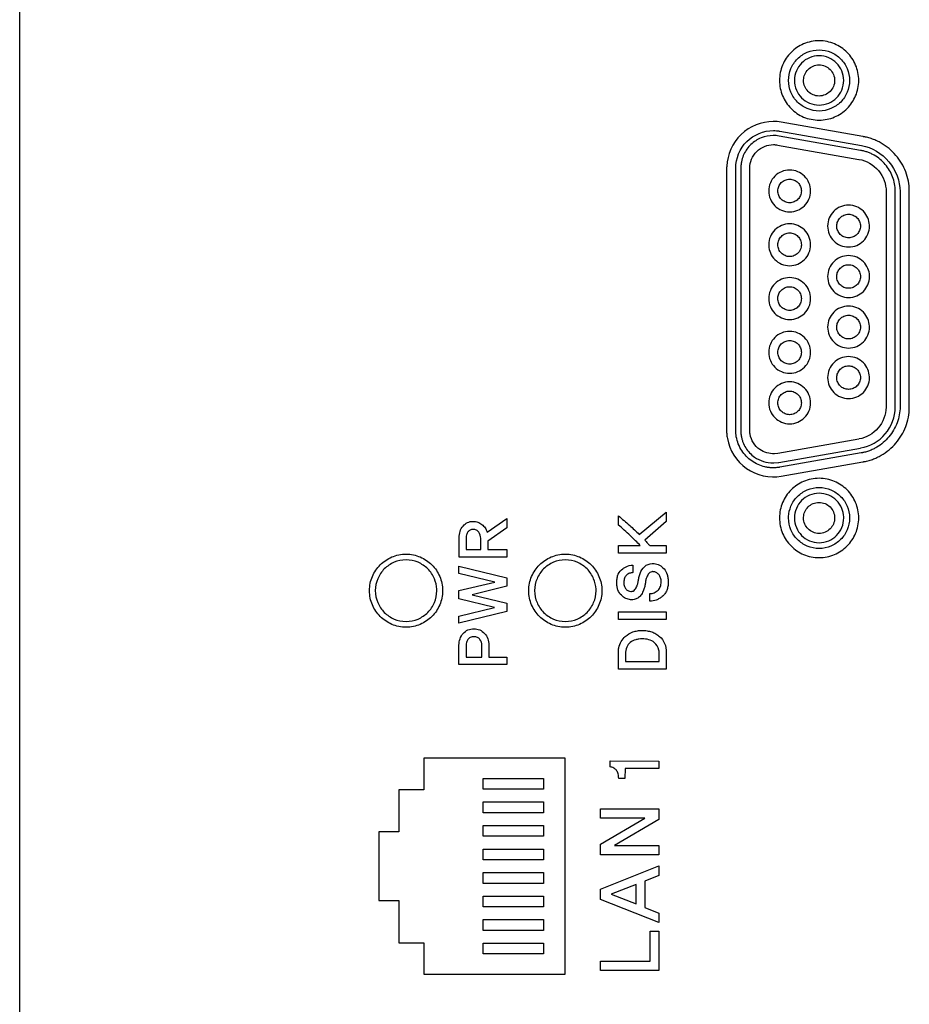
# Model space of a CAD drawing. Header units: millimetres. Extents: x 0 to 1189, y 0 to 841.
# Tile 43 of 50: x 1059 to 1090, y 529 to 563. Entities that reach past the tile are written whole.
import ezdxf

# ---------------------------------------------------------------- set-up
doc = ezdxf.new("R2010")
doc.units = ezdxf.units.MM
doc.header["$LTSCALE"] = 65.395
doc.layers.add('REAR_CASE-PC_15-SHAPE', color=7, linetype='CONTINUOUS')

msp = doc.modelspace()

# ---------------------------------------------------------------- linework, layer by layer
at = {"layer": 'REAR_CASE-PC_15-SHAPE', "color": 7, "linetype": 'Continuous'}
for p, q in [((1059.295, 416.389), (1059.295, 650.701)), ((1088.411, 559.133), (1085.595, 559.632)), ((1088.334, 558.658), (1085.519, 559.151)), ((1085.543, 559.321), (1088.36, 558.821)), ((1085.459, 558.84), (1088.275, 558.346)), ((1083.706, 558.076), (1083.706, 548.907)), ((1084.023, 548.993), (1084.023, 558.045)), ((1084.194, 558.076), (1084.194, 548.907)), ((1084.507, 548.991), (1084.507, 558.045)), ((1089.213, 557.233), (1089.213, 549.862)), ((1089.529, 549.862), (1089.529, 557.225)), ((1089.697, 557.178), (1089.697, 549.808)), ((1090.014, 549.778), (1090.014, 557.178)), ((1088.275, 548.695), (1085.473, 548.199)), ((1085.473, 548.199), (1085.358, 548.189)), ((1085.514, 547.886), (1088.334, 548.384)), ((1088.358, 548.216), (1085.543, 547.72)), ((1085.333, 547.87), (1085.5, 547.885)), ((1085.595, 547.41), (1088.414, 547.908)), ((1080.689, 545.4), (1081.623, 546.169)), ((1081.623, 546.169), (1081.623, 545.848)), ((1075.435, 545.481), (1076.119, 545.956)), ((1076.119, 545.956), (1076.119, 545.63)), ((1079.968, 545.726), (1079.968, 546.045)), ((1081.623, 545.848), (1080.877, 545.207)), ((1076.119, 545.63), (1075.464, 545.169)), ((1074.468, 544.613), (1074.47, 545.289)), ((1074.711, 545.284), (1074.711, 544.877)), ((1075.216, 544.877), (1075.216, 545.269)), ((1075.464, 545.169), (1075.464, 544.877)), ((1074.711, 544.877), (1075.216, 544.877)), ((1075.464, 544.877), (1076.122, 544.877)), ((1076.122, 544.877), (1076.117, 544.613)), ((1079.971, 545.02), (1080.723, 545.02)), ((1079.971, 544.757), (1079.971, 545.02)), ((1081.05, 545.02), (1081.625, 545.02)), ((1081.625, 545.02), (1081.62, 544.757)), ((1076.117, 544.613), (1074.468, 544.613)), ((1081.62, 544.757), (1079.971, 544.757)), ((1074.463, 544.31), (1076.119, 543.898)), ((1074.465, 544.056), (1074.463, 544.31)), ((1080.474, 544.345), (1080.474, 544.083)), ((1075.698, 543.759), (1074.465, 544.056)), ((1074.465, 543.464), (1075.698, 543.759)), ((1076.119, 543.898), (1076.119, 543.615)), ((1074.465, 543.175), (1074.465, 543.464)), ((1076.119, 543.615), (1074.921, 543.32)), ((1075.696, 542.885), (1074.465, 543.175)), ((1074.921, 543.32), (1076.119, 543.024)), ((1081.057, 543.094), (1081.057, 543.359)), ((1076.119, 542.743), (1074.463, 542.334)), ((1074.465, 542.586), (1075.696, 542.885)), ((1076.119, 543.024), (1076.119, 542.743)), ((1079.971, 542.726), (1081.623, 542.729)), ((1079.971, 542.468), (1079.971, 542.726)), ((1081.623, 542.729), (1081.62, 542.468)), ((1074.463, 542.334), (1074.465, 542.586)), ((1081.62, 542.468), (1079.971, 542.468)), ((1074.465, 540.908), (1074.465, 541.585)), ((1074.711, 541.568), (1074.711, 541.17)), ((1075.255, 541.17), (1075.255, 541.568)), ((1075.498, 541.585), (1075.498, 541.17)), ((1074.711, 541.17), (1075.255, 541.17)), ((1075.498, 541.17), (1076.122, 541.17)), ((1076.122, 541.17), (1076.117, 540.908)), ((1079.971, 540.751), (1079.971, 541.326)), ((1080.214, 541.285), (1080.214, 541.013)), ((1081.379, 541.013), (1081.379, 541.285)), ((1081.625, 541.326), (1081.62, 540.751)), ((1076.117, 540.908), (1074.465, 540.908)), ((1081.62, 540.751), (1079.971, 540.751)), ((1080.214, 541.013), (1081.379, 541.013)), ((1078.134, 537.675), (1073.254, 537.675)), ((1073.254, 537.675), (1073.254, 536.592)), ((1078.134, 530.229), (1078.134, 537.675)), ((1079.685, 537.582), (1081.364, 537.579)), ((1079.685, 537.375), (1079.685, 537.582)), ((1080.201, 537.327), (1080.196, 536.983)), ((1081.367, 537.326), (1080.201, 537.327)), ((1081.364, 537.579), (1081.367, 537.326)), ((1075.303, 536.982), (1077.382, 536.982)), ((1075.303, 536.608), (1075.303, 536.982)), ((1077.382, 536.982), (1077.382, 536.608)), ((1080.196, 536.983), (1079.98, 536.983)), ((1077.382, 536.608), (1075.303, 536.608)), ((1073.254, 536.592), (1072.383, 536.592)), ((1072.383, 536.592), (1072.383, 535.137)), ((1075.303, 536.167), (1077.382, 536.167)), ((1075.303, 535.796), (1075.303, 536.167)), ((1077.382, 536.167), (1077.382, 535.796)), ((1079.349, 535.926), (1081.367, 535.93)), ((1079.349, 535.61), (1079.349, 535.926)), ((1081.367, 535.93), (1081.367, 535.557)), ((1077.382, 535.796), (1075.303, 535.796)), ((1080.885, 535.607), (1079.349, 535.61)), ((1079.352, 534.713), (1080.885, 535.607)), ((1075.303, 535.355), (1077.382, 535.355)), ((1075.303, 534.985), (1075.303, 535.355)), ((1077.382, 535.355), (1077.382, 534.985)), ((1081.367, 535.557), (1079.832, 534.667)), ((1072.383, 535.137), (1071.696, 535.137)), ((1071.696, 535.137), (1071.696, 532.767)), ((1077.382, 534.985), (1075.303, 534.985)), ((1079.349, 534.345), (1079.352, 534.713)), ((1079.832, 534.667), (1081.37, 534.667)), ((1081.37, 534.667), (1081.364, 534.345)), ((1075.303, 534.543), (1077.382, 534.543)), ((1075.303, 534.171), (1075.303, 534.543)), ((1077.382, 534.543), (1077.382, 534.171)), ((1081.364, 534.345), (1079.349, 534.345)), ((1077.382, 534.171), (1075.303, 534.171)), ((1079.347, 533.161), (1081.37, 533.963)), ((1081.37, 533.963), (1081.37, 533.632)), ((1075.303, 533.731), (1077.382, 533.731)), ((1075.303, 533.359), (1075.303, 533.731)), ((1077.382, 533.731), (1077.382, 533.359)), ((1081.37, 533.632), (1080.888, 533.439)), ((1077.382, 533.359), (1075.303, 533.359)), ((1080.583, 533.324), (1079.723, 532.984)), ((1080.583, 532.647), (1080.583, 533.324)), ((1080.888, 533.439), (1080.888, 532.526)), ((1075.303, 532.919), (1077.382, 532.919)), ((1075.303, 532.547), (1075.303, 532.919)), ((1077.382, 532.919), (1077.382, 532.547)), ((1079.347, 532.8), (1079.347, 533.161)), ((1079.723, 532.984), (1080.583, 532.647)), ((1071.696, 532.767), (1072.383, 532.767)), ((1072.383, 532.767), (1072.383, 531.311)), ((1077.382, 532.547), (1075.303, 532.547)), ((1081.37, 532.005), (1079.347, 532.8)), ((1080.888, 532.526), (1081.367, 532.335)), ((1081.367, 532.335), (1081.37, 532.005)), ((1075.303, 532.107), (1077.382, 532.107)), ((1075.303, 531.735), (1075.303, 532.107)), ((1077.382, 532.107), (1077.382, 531.735)), ((1077.382, 531.735), (1075.303, 531.735)), ((1081.065, 531.706), (1081.367, 531.706)), ((1081.07, 530.671), (1081.065, 531.706)), ((1081.367, 531.706), (1081.364, 530.349)), ((1072.383, 531.311), (1073.254, 531.311)), ((1073.254, 531.311), (1073.254, 530.229)), ((1075.303, 531.295), (1077.382, 531.295)), ((1075.303, 530.923), (1075.303, 531.295)), ((1077.382, 531.295), (1077.382, 530.923)), ((1077.382, 530.923), (1075.303, 530.923)), ((1079.349, 530.671), (1081.07, 530.671)), ((1079.349, 530.349), (1079.349, 530.671)), ((1073.254, 530.229), (1078.134, 530.229)), ((1081.364, 530.349), (1079.349, 530.349))]:
    msp.add_line(p, q, dxfattribs=at)
for points, knots in [([(1088.27, 561.071), (1088.27, 561.164), (1088.251, 561.346), (1088.145, 561.689), (1087.892, 562.063), (1087.518, 562.315), (1087.175, 562.421), (1086.9, 562.449), (1086.625, 562.421), (1086.282, 562.315), (1085.908, 562.062), (1085.656, 561.688), (1085.55, 561.346), (1085.532, 561.164), (1085.532, 561.071)], [0, 0, 0, 0, 0.06459, 0.127342, 0.249925, 0.372605, 0.435483, 0.500254, 0.564883, 0.62764, 0.750152, 0.872672, 0.935412, 1, 1, 1, 1]), ([(1085.846, 561.071), (1085.846, 561.211), (1085.902, 561.488), (1086.137, 561.834), (1086.484, 562.069), (1086.9, 562.153), (1087.316, 562.069), (1087.663, 561.834), (1087.898, 561.488), (1087.954, 561.211), (1087.954, 561.071)], [0, 0, 0, 0, 0.12712, 0.250026, 0.372884, 0.499739, 0.627065, 0.750035, 0.872872, 1, 1, 1, 1]), ([(1087.752, 561.071), (1087.752, 561.184), (1087.707, 561.407), (1087.517, 561.687), (1087.237, 561.877), (1086.9, 561.945), (1086.563, 561.877), (1086.283, 561.687), (1086.093, 561.407), (1086.048, 561.184), (1086.048, 561.071)], [0, 0, 0, 0, 0.126839, 0.249678, 0.372732, 0.50027, 0.627408, 0.750344, 0.873141, 1, 1, 1, 1]), ([(1086.364, 561.095), (1086.367, 561.158), (1086.396, 561.29), (1086.511, 561.459), (1086.687, 561.58), (1086.899, 561.623), (1087.112, 561.579), (1087.289, 561.46), (1087.409, 561.283), (1087.438, 561.142), (1087.438, 561.071)], [0, 0, 0, 0, 0.114315, 0.23879, 0.363381, 0.492496, 0.621522, 0.746619, 0.871481, 1, 1, 1, 1]), ([(1087.438, 561.071), (1087.438, 561.001), (1087.409, 560.859), (1087.289, 560.683), (1087.112, 560.563), (1086.899, 560.519), (1086.687, 560.562), (1086.511, 560.683), (1086.392, 560.859), (1086.362, 561.009), (1086.363, 561.087), (1086.364, 561.095)], [0, 0, 0, 0, 0.125101, 0.246518, 0.36809, 0.493455, 0.618907, 0.739986, 0.861028, 0.986042, 1, 1, 1, 1]), ([(1085.532, 561.071), (1085.532, 560.979), (1085.55, 560.796), (1085.656, 560.453), (1085.908, 560.079), (1086.282, 559.826), (1086.625, 559.72), (1086.9, 559.692), (1087.175, 559.72), (1087.518, 559.826), (1087.892, 560.079), (1088.145, 560.453), (1088.251, 560.796), (1088.27, 560.979), (1088.27, 561.071)], [0, 0, 0, 0, 0.064699, 0.127496, 0.250012, 0.372445, 0.435158, 0.499746, 0.564476, 0.62731, 0.749911, 0.87249, 0.9353, 1, 1, 1, 1]), ([(1087.954, 561.071), (1087.954, 560.932), (1087.898, 560.654), (1087.664, 560.307), (1087.316, 560.072), (1086.9, 559.987), (1086.484, 560.072), (1086.137, 560.307), (1085.902, 560.654), (1085.846, 560.932), (1085.846, 561.071)], [0, 0, 0, 0, 0.12719, 0.25011, 0.373067, 0.50026, 0.626984, 0.749828, 0.872817, 1, 1, 1, 1]), ([(1086.048, 561.071), (1086.048, 560.959), (1086.093, 560.735), (1086.283, 560.455), (1086.563, 560.265), (1086.9, 560.198), (1087.236, 560.265), (1087.517, 560.455), (1087.707, 560.735), (1087.752, 560.959), (1087.752, 561.071)], [0, 0, 0, 0, 0.127134, 0.249891, 0.372692, 0.49973, 0.627168, 0.750087, 0.872885, 1, 1, 1, 1]), ([(1085.318, 559.655), (1084.917, 559.655), (1084.086, 559.326), (1083.729, 558.508), (1083.713, 558.109)], [0, 0, 0, 0, 0.500422, 1, 1, 1, 1]), ([(1084.023, 558.045), (1084.023, 558.376), (1084.302, 559.065), (1084.991, 559.34), (1085.323, 559.34)], [0, 0, 0, 0, 0.499223, 1, 1, 1, 1]), ([(1085.318, 559.17), (1085.175, 559.17), (1084.889, 559.115), (1084.588, 558.918), (1084.405, 558.708), (1084.298, 558.526), (1084.238, 558.359), (1084.214, 558.236), (1084.202, 558.164), (1084.203, 558.116), (1084.194, 558.087), (1084.194, 558.076)], [0, 0, 0, 0, 0.2493, 0.489994, 0.610402, 0.731562, 0.854431, 0.916987, 0.948629, 0.980549, 1, 1, 1, 1]), ([(1085.323, 559.34), (1085.359, 559.34), (1085.415, 559.337), (1085.479, 559.33), (1085.515, 559.326), (1085.531, 559.321), (1085.539, 559.321), (1085.54, 559.321)], [0, 0, 0, 0, 0.498234, 0.771842, 0.892902, 0.995253, 1, 1, 1, 1]), ([(1090.014, 557.26), (1090.014, 557.484), (1089.949, 557.821), (1089.754, 558.221), (1089.56, 558.492), (1089.323, 558.726), (1089.096, 558.885), (1088.899, 558.988), (1088.769, 559.041), (1088.663, 559.076), (1088.582, 559.099), (1088.513, 559.115), (1088.464, 559.124), (1088.436, 559.129), (1088.422, 559.132), (1088.414, 559.133), (1088.414, 559.133)], [0, 0, 0, 0, 0.250795, 0.3751, 0.499153, 0.623194, 0.747468, 0.809899, 0.87262, 0.904142, 0.935797, 0.96761, 0.983586, 0.991593, 0.999613, 1, 1, 1, 1]), ([(1084.507, 558.045), (1084.507, 558.252), (1084.684, 558.685), (1085.118, 558.856), (1085.327, 558.856)], [0, 0, 0, 0, 0.497001, 1, 1, 1, 1]), ([(1085.327, 558.856), (1085.347, 558.856), (1085.38, 558.853), (1085.422, 558.849), (1085.443, 558.843), (1085.454, 558.842), (1085.454, 558.842)], [0, 0, 0, 0, 0.476138, 0.753538, 0.989263, 1, 1, 1, 1]), ([(1088.363, 558.821), (1088.725, 558.766), (1089.413, 558.345), (1089.697, 557.6), (1089.697, 557.233)], [0, 0, 0, 0, 0.499844, 1, 1, 1, 1]), ([(1089.53, 557.251), (1089.53, 557.419), (1089.482, 557.671), (1089.336, 557.971), (1089.191, 558.174), (1089.015, 558.349), (1088.844, 558.469), (1088.697, 558.546), (1088.601, 558.586), (1088.521, 558.612), (1088.46, 558.629), (1088.409, 558.642), (1088.372, 558.648), (1088.352, 558.654), (1088.338, 558.651), (1088.334, 558.657), (1088.334, 558.658)], [0, 0, 0, 0, 0.250636, 0.374736, 0.498531, 0.622294, 0.746306, 0.80862, 0.871239, 0.902717, 0.93433, 0.966106, 0.982064, 0.990063, 0.998075, 1, 1, 1, 1]), ([(1088.279, 558.346), (1088.534, 558.306), (1089.02, 558.02), (1089.22, 557.49), (1089.213, 557.233)], [0, 0, 0, 0, 0.500494, 1, 1, 1, 1]), ([(1086.607, 557.257), (1086.607, 557.352), (1086.569, 557.542), (1086.407, 557.779), (1086.169, 557.94), (1085.883, 557.998), (1085.598, 557.94), (1085.359, 557.779), (1085.198, 557.542), (1085.16, 557.352), (1085.16, 557.257)], [0, 0, 0, 0, 0.126822, 0.249754, 0.372827, 0.499981, 0.627263, 0.750324, 0.87317, 1, 1, 1, 1]), ([(1085.477, 557.257), (1085.477, 557.311), (1085.499, 557.417), (1085.589, 557.55), (1085.723, 557.641), (1085.883, 557.674), (1086.044, 557.641), (1086.177, 557.55), (1086.267, 557.417), (1086.289, 557.311), (1086.289, 557.257)], [0, 0, 0, 0, 0.126786, 0.249866, 0.373072, 0.500284, 0.627372, 0.750345, 0.873224, 1, 1, 1, 1]), ([(1085.16, 557.257), (1085.16, 557.161), (1085.198, 556.971), (1085.359, 556.733), (1085.598, 556.572), (1085.883, 556.515), (1086.169, 556.572), (1086.407, 556.733), (1086.569, 556.971), (1086.607, 557.161), (1086.607, 557.257)], [0, 0, 0, 0, 0.127259, 0.250068, 0.372922, 0.500019, 0.626989, 0.749855, 0.872749, 1, 1, 1, 1]), ([(1086.289, 557.257), (1086.289, 557.203), (1086.267, 557.096), (1086.177, 556.962), (1086.044, 556.871), (1085.883, 556.839), (1085.723, 556.871), (1085.589, 556.962), (1085.499, 557.096), (1085.477, 557.203), (1085.477, 557.257)], [0, 0, 0, 0, 0.12715, 0.250062, 0.372868, 0.499717, 0.62669, 0.749728, 0.87284, 1, 1, 1, 1]), ([(1090.008, 557.203), (1090.009, 557.21), (1090.017, 557.229), (1090.014, 557.249), (1090.014, 557.26)], [0, 0, 0, 0, 0.401445, 1, 1, 1, 1]), ([(1088.64, 556.076), (1088.637, 556.162), (1088.597, 556.339), (1088.442, 556.569), (1088.204, 556.73), (1087.918, 556.787), (1087.632, 556.73), (1087.394, 556.569), (1087.233, 556.331), (1087.194, 556.14), (1087.194, 556.044)], [0, 0, 0, 0, 0.114869, 0.23946, 0.363995, 0.492821, 0.621696, 0.746318, 0.870924, 1, 1, 1, 1]), ([(1087.51, 556.062), (1087.512, 556.11), (1087.535, 556.211), (1087.622, 556.34), (1087.757, 556.431), (1087.918, 556.464), (1088.08, 556.431), (1088.214, 556.34), (1088.305, 556.206), (1088.327, 556.098), (1088.327, 556.044)], [0, 0, 0, 0, 0.114593, 0.239222, 0.363876, 0.492823, 0.621924, 0.746646, 0.871245, 1, 1, 1, 1]), ([(1086.607, 555.401), (1086.607, 555.496), (1086.568, 555.686), (1086.407, 555.923), (1086.169, 556.084), (1085.883, 556.142), (1085.598, 556.084), (1085.36, 555.923), (1085.198, 555.686), (1085.158, 555.485), (1085.16, 555.379), (1085.16, 555.369)], [0, 0, 0, 0, 0.125051, 0.246209, 0.36755, 0.492915, 0.618404, 0.739733, 0.860894, 0.985922, 1, 1, 1, 1]), ([(1087.194, 556.044), (1087.194, 555.949), (1087.233, 555.759), (1087.394, 555.521), (1087.632, 555.36), (1087.918, 555.303), (1088.204, 555.36), (1088.442, 555.522), (1088.603, 555.759), (1088.643, 555.96), (1088.641, 556.066), (1088.64, 556.076)], [0, 0, 0, 0, 0.125168, 0.246314, 0.367616, 0.493059, 0.618457, 0.739672, 0.860805, 0.985948, 1, 1, 1, 1]), ([(1088.327, 556.044), (1088.327, 555.991), (1088.305, 555.884), (1088.214, 555.751), (1088.079, 555.661), (1087.918, 555.628), (1087.757, 555.661), (1087.623, 555.751), (1087.531, 555.884), (1087.509, 555.997), (1087.51, 556.056), (1087.51, 556.062)], [0, 0, 0, 0, 0.124638, 0.245592, 0.367061, 0.493072, 0.618932, 0.740336, 0.861319, 0.985939, 1, 1, 1, 1]), ([(1085.477, 555.401), (1085.477, 555.455), (1085.499, 555.562), (1085.589, 555.696), (1085.723, 555.787), (1085.883, 555.82), (1086.044, 555.787), (1086.177, 555.696), (1086.267, 555.562), (1086.29, 555.449), (1086.289, 555.389), (1086.288, 555.383)], [0, 0, 0, 0, 0.125568, 0.246919, 0.368141, 0.493208, 0.618153, 0.739147, 0.860387, 0.985915, 1, 1, 1, 1]), ([(1085.16, 555.369), (1085.164, 555.283), (1085.204, 555.105), (1085.359, 554.876), (1085.598, 554.715), (1085.883, 554.657), (1086.169, 554.715), (1086.407, 554.876), (1086.569, 555.114), (1086.607, 555.305), (1086.607, 555.401)], [0, 0, 0, 0, 0.114958, 0.239603, 0.364162, 0.492952, 0.621614, 0.746185, 0.870826, 1, 1, 1, 1]), ([(1086.288, 555.383), (1086.286, 555.335), (1086.264, 555.234), (1086.177, 555.105), (1086.044, 555.013), (1085.883, 554.98), (1085.723, 555.013), (1085.589, 555.105), (1085.499, 555.239), (1085.477, 555.347), (1085.477, 555.401)], [0, 0, 0, 0, 0.115098, 0.239903, 0.364301, 0.492636, 0.621098, 0.745731, 0.870648, 1, 1, 1, 1]), ([(1088.641, 554.334), (1088.637, 554.419), (1088.597, 554.597), (1088.442, 554.826), (1088.204, 554.987), (1087.918, 555.044), (1087.632, 554.987), (1087.394, 554.826), (1087.233, 554.588), (1087.194, 554.398), (1087.194, 554.302)], [0, 0, 0, 0, 0.114974, 0.2395, 0.36397, 0.492815, 0.621708, 0.746266, 0.870807, 1, 1, 1, 1]), ([(1087.51, 554.32), (1087.512, 554.368), (1087.535, 554.468), (1087.622, 554.598), (1087.757, 554.689), (1087.918, 554.721), (1088.08, 554.689), (1088.214, 554.598), (1088.305, 554.463), (1088.327, 554.356), (1088.327, 554.302)], [0, 0, 0, 0, 0.114769, 0.239351, 0.363907, 0.492811, 0.62187, 0.746494, 0.871045, 1, 1, 1, 1]), ([(1087.194, 554.302), (1087.194, 554.206), (1087.233, 554.016), (1087.394, 553.779), (1087.632, 553.617), (1087.918, 553.559), (1088.204, 553.617), (1088.442, 553.779), (1088.603, 554.016), (1088.643, 554.217), (1088.641, 554.323), (1088.641, 554.334)], [0, 0, 0, 0, 0.125055, 0.246265, 0.36763, 0.493057, 0.618437, 0.739717, 0.860913, 0.985943, 1, 1, 1, 1]), ([(1088.327, 554.302), (1088.327, 554.248), (1088.305, 554.141), (1088.214, 554.008), (1088.079, 553.917), (1087.918, 553.885), (1087.757, 553.917), (1087.622, 554.008), (1087.531, 554.141), (1087.509, 554.254), (1087.51, 554.314), (1087.51, 554.32)], [0, 0, 0, 0, 0.124821, 0.245789, 0.367175, 0.493066, 0.618806, 0.740126, 0.861124, 0.985927, 1, 1, 1, 1]), ([(1085.883, 554.265), (1085.788, 554.265), (1085.597, 554.227), (1085.359, 554.066), (1085.198, 553.828), (1085.14, 553.542), (1085.198, 553.257), (1085.359, 553.019), (1085.597, 552.858), (1085.788, 552.82), (1085.883, 552.82)], [0, 0, 0, 0, 0.127187, 0.250167, 0.373106, 0.50002, 0.627141, 0.749969, 0.872854, 1, 1, 1, 1]), ([(1085.477, 553.561), (1085.479, 553.609), (1085.502, 553.709), (1085.589, 553.839), (1085.723, 553.93), (1085.883, 553.962), (1086.044, 553.93), (1086.177, 553.839), (1086.267, 553.704), (1086.289, 553.597), (1086.289, 553.542)], [0, 0, 0, 0, 0.11531, 0.240158, 0.364675, 0.49317, 0.621537, 0.74582, 0.870465, 1, 1, 1, 1]), ([(1085.883, 552.82), (1085.979, 552.82), (1086.169, 552.859), (1086.407, 553.019), (1086.569, 553.257), (1086.627, 553.542), (1086.569, 553.828), (1086.407, 554.066), (1086.169, 554.227), (1085.979, 554.265), (1085.883, 554.265)], [0, 0, 0, 0, 0.127037, 0.24995, 0.372834, 0.49998, 0.62692, 0.749915, 0.872922, 1, 1, 1, 1]), ([(1086.289, 553.542), (1086.289, 553.489), (1086.267, 553.382), (1086.177, 553.248), (1086.044, 553.156), (1085.883, 553.123), (1085.723, 553.156), (1085.589, 553.248), (1085.499, 553.382), (1085.476, 553.495), (1085.477, 553.555), (1085.477, 553.561)], [0, 0, 0, 0, 0.125156, 0.246448, 0.367636, 0.492666, 0.617819, 0.739235, 0.860725, 0.985891, 1, 1, 1, 1]), ([(1088.64, 552.59), (1088.637, 552.676), (1088.597, 552.854), (1088.442, 553.083), (1088.204, 553.245), (1087.918, 553.302), (1087.632, 553.245), (1087.394, 553.083), (1087.233, 552.845), (1087.194, 552.654), (1087.194, 552.558)], [0, 0, 0, 0, 0.115058, 0.239672, 0.364114, 0.492809, 0.62155, 0.746081, 0.870709, 1, 1, 1, 1]), ([(1087.51, 552.576), (1087.512, 552.624), (1087.535, 552.724), (1087.622, 552.854), (1087.757, 552.944), (1087.918, 552.977), (1088.079, 552.944), (1088.214, 552.854), (1088.305, 552.719), (1088.327, 552.612), (1088.327, 552.558)], [0, 0, 0, 0, 0.114955, 0.239421, 0.363863, 0.4928, 0.621891, 0.746401, 0.870837, 1, 1, 1, 1]), ([(1087.194, 552.558), (1087.194, 552.462), (1087.233, 552.271), (1087.394, 552.033), (1087.632, 551.872), (1087.918, 551.814), (1088.204, 551.872), (1088.442, 552.033), (1088.603, 552.271), (1088.643, 552.473), (1088.641, 552.579), (1088.64, 552.59)], [0, 0, 0, 0, 0.125476, 0.246648, 0.367808, 0.493051, 0.618248, 0.739323, 0.860481, 0.985932, 1, 1, 1, 1]), ([(1085.883, 552.41), (1085.788, 552.41), (1085.597, 552.371), (1085.359, 552.211), (1085.198, 551.973), (1085.14, 551.687), (1085.198, 551.401), (1085.359, 551.163), (1085.597, 551.001), (1085.788, 550.963), (1085.883, 550.963)], [0, 0, 0, 0, 0.127078, 0.249886, 0.37271, 0.499784, 0.626951, 0.749949, 0.872919, 1, 1, 1, 1]), ([(1085.883, 550.963), (1085.979, 550.963), (1086.169, 551.001), (1086.407, 551.163), (1086.569, 551.401), (1086.627, 551.687), (1086.569, 551.973), (1086.407, 552.211), (1086.169, 552.371), (1085.979, 552.41), (1085.883, 552.41)], [0, 0, 0, 0, 0.126972, 0.24997, 0.373024, 0.500216, 0.627315, 0.750196, 0.873032, 1, 1, 1, 1]), ([(1088.327, 552.558), (1088.327, 552.504), (1088.305, 552.397), (1088.214, 552.263), (1088.08, 552.171), (1087.918, 552.138), (1087.757, 552.171), (1087.622, 552.263), (1087.532, 552.397), (1087.509, 552.51), (1087.51, 552.57), (1087.51, 552.576)], [0, 0, 0, 0, 0.124793, 0.246026, 0.367477, 0.493078, 0.618528, 0.739914, 0.861176, 0.985952, 1, 1, 1, 1]), ([(1085.477, 551.687), (1085.477, 551.741), (1085.498, 551.848), (1085.589, 551.982), (1085.723, 552.073), (1085.883, 552.106), (1086.044, 552.073), (1086.177, 551.982), (1086.267, 551.848), (1086.289, 551.741), (1086.289, 551.687)], [0, 0, 0, 0, 0.127541, 0.25062, 0.373473, 0.500283, 0.626968, 0.74959, 0.872469, 1, 1, 1, 1]), ([(1086.289, 551.687), (1086.289, 551.633), (1086.267, 551.525), (1086.177, 551.391), (1086.044, 551.299), (1085.883, 551.267), (1085.723, 551.299), (1085.589, 551.391), (1085.498, 551.525), (1085.477, 551.633), (1085.477, 551.687)], [0, 0, 0, 0, 0.127514, 0.250526, 0.373181, 0.499718, 0.626379, 0.749265, 0.872476, 1, 1, 1, 1]), ([(1088.64, 550.845), (1088.637, 550.931), (1088.597, 551.108), (1088.442, 551.338), (1088.204, 551.499), (1087.918, 551.557), (1087.632, 551.499), (1087.394, 551.338), (1087.233, 551.099), (1087.194, 550.909), (1087.194, 550.813)], [0, 0, 0, 0, 0.114765, 0.239421, 0.36402, 0.492828, 0.621684, 0.746371, 0.871041, 1, 1, 1, 1]), ([(1087.51, 550.831), (1087.512, 550.879), (1087.535, 550.98), (1087.622, 551.109), (1087.757, 551.2), (1087.918, 551.233), (1088.08, 551.2), (1088.214, 551.109), (1088.305, 550.975), (1088.327, 550.867), (1088.327, 550.813)], [0, 0, 0, 0, 0.114769, 0.239351, 0.363907, 0.492811, 0.62187, 0.746494, 0.871045, 1, 1, 1, 1]), ([(1085.883, 550.667), (1085.788, 550.667), (1085.597, 550.628), (1085.359, 550.467), (1085.198, 550.228), (1085.14, 549.943), (1085.198, 549.657), (1085.36, 549.419), (1085.597, 549.258), (1085.788, 549.22), (1085.883, 549.22)], [0, 0, 0, 0, 0.127114, 0.250055, 0.37307, 0.500253, 0.627091, 0.749955, 0.872904, 1, 1, 1, 1]), ([(1085.883, 549.22), (1085.979, 549.22), (1086.169, 549.258), (1086.407, 549.419), (1086.569, 549.657), (1086.627, 549.943), (1086.569, 550.228), (1086.407, 550.467), (1086.169, 550.628), (1085.979, 550.667), (1085.883, 550.667)], [0, 0, 0, 0, 0.126986, 0.249963, 0.372884, 0.499747, 0.626956, 0.750026, 0.872995, 1, 1, 1, 1]), ([(1087.194, 550.813), (1087.194, 550.718), (1087.233, 550.528), (1087.394, 550.291), (1087.632, 550.13), (1087.918, 550.072), (1088.204, 550.13), (1088.442, 550.291), (1088.603, 550.528), (1088.643, 550.729), (1088.641, 550.835), (1088.64, 550.845)], [0, 0, 0, 0, 0.125064, 0.246202, 0.36755, 0.49306, 0.618524, 0.739787, 0.86091, 0.98595, 1, 1, 1, 1]), ([(1088.327, 550.813), (1088.327, 550.76), (1088.305, 550.653), (1088.214, 550.519), (1088.079, 550.429), (1087.918, 550.397), (1087.757, 550.429), (1087.622, 550.519), (1087.531, 550.653), (1087.509, 550.766), (1087.51, 550.825), (1087.51, 550.831)], [0, 0, 0, 0, 0.124821, 0.245789, 0.367175, 0.493066, 0.618806, 0.740126, 0.861124, 0.985927, 1, 1, 1, 1]), ([(1085.477, 549.942), (1085.477, 549.996), (1085.499, 550.103), (1085.589, 550.236), (1085.723, 550.327), (1085.883, 550.36), (1086.044, 550.327), (1086.177, 550.236), (1086.267, 550.103), (1086.289, 549.996), (1086.289, 549.942)], [0, 0, 0, 0, 0.126973, 0.250069, 0.373191, 0.500284, 0.627252, 0.750141, 0.873037, 1, 1, 1, 1]), ([(1086.289, 549.942), (1086.289, 549.888), (1086.267, 549.781), (1086.177, 549.647), (1086.044, 549.556), (1085.883, 549.523), (1085.723, 549.556), (1085.589, 549.647), (1085.498, 549.781), (1085.477, 549.888), (1085.477, 549.942)], [0, 0, 0, 0, 0.127328, 0.250323, 0.373062, 0.499717, 0.626498, 0.749467, 0.872662, 1, 1, 1, 1]), ([(1089.213, 549.862), (1089.213, 549.853), (1089.222, 549.836), (1089.211, 549.812), (1089.213, 549.796), (1089.213, 549.789)], [0, 0, 0, 0, 0.350959, 0.711079, 1, 1, 1, 1]), ([(1089.53, 549.787), (1089.53, 549.796), (1089.531, 549.813), (1089.52, 549.838), (1089.529, 549.854), (1089.529, 549.862)], [0, 0, 0, 0, 0.356639, 0.673842, 1, 1, 1, 1]), ([(1089.213, 549.789), (1089.213, 549.534), (1089.01, 549.017), (1088.53, 548.735), (1088.279, 548.696)], [0, 0, 0, 0, 0.499696, 1, 1, 1, 1]), ([(1088.334, 548.386), (1088.656, 548.438), (1089.277, 548.792), (1089.53, 549.461), (1089.53, 549.787)], [0, 0, 0, 0, 0.500524, 1, 1, 1, 1]), ([(1089.697, 549.808), (1089.697, 549.621), (1089.643, 549.338), (1089.48, 549), (1089.319, 548.769), (1089.121, 548.567), (1088.931, 548.429), (1088.766, 548.341), (1088.637, 548.286), (1088.525, 548.251), (1088.444, 548.233), (1088.398, 548.223), (1088.373, 548.22), (1088.36, 548.217), (1088.358, 548.216)], [0, 0, 0, 0, 0.248719, 0.373599, 0.498543, 0.623278, 0.747666, 0.809867, 0.87216, 0.934711, 0.966161, 0.981945, 0.997772, 1, 1, 1, 1]), ([(1088.414, 547.908), (1088.415, 547.908), (1088.423, 547.908), (1088.438, 547.912), (1088.466, 547.917), (1088.514, 547.926), (1088.583, 547.942), (1088.665, 547.965), (1088.771, 548.001), (1088.9, 548.054), (1089.097, 548.156), (1089.324, 548.315), (1089.561, 548.549), (1089.755, 548.819), (1089.949, 549.219), (1090.014, 549.555), (1090.014, 549.778)], [0, 0, 0, 0, 0.001034, 0.009059, 0.017072, 0.03306, 0.064895, 0.096572, 0.128114, 0.190871, 0.253328, 0.377627, 0.501644, 0.625613, 0.749764, 1, 1, 1, 1]), ([(1083.706, 548.907), (1083.706, 548.901), (1083.713, 548.889), (1083.712, 548.867), (1083.716, 548.835), (1083.72, 548.785), (1083.726, 548.744), (1083.732, 548.718)], [0, 0, 0, 0, 0.085867, 0.211903, 0.33866, 0.586128, 1, 1, 1, 1]), ([(1084.194, 548.907), (1084.194, 548.893), (1084.203, 548.868), (1084.204, 548.833), (1084.214, 548.794), (1084.221, 548.747), (1084.239, 548.675), (1084.279, 548.552), (1084.361, 548.387), (1084.497, 548.212), (1084.696, 548.041), (1084.973, 547.907), (1085.202, 547.873), (1085.316, 547.873)], [0, 0, 0, 0, 0.025113, 0.045569, 0.063499, 0.097114, 0.130511, 0.196753, 0.327771, 0.458542, 0.590895, 0.796288, 1, 1, 1, 1]), ([(1085.358, 548.189), (1085.27, 548.185), (1085.09, 548.203), (1084.829, 548.326), (1084.615, 548.551), (1084.538, 548.756), (1084.519, 548.862)], [0, 0, 0, 0, 0.226098, 0.453923, 0.725532, 1, 1, 1, 1]), ([(1083.732, 548.718), (1083.803, 548.313), (1084.289, 547.53), (1085.192, 547.337), (1085.595, 547.41)], [0, 0, 0, 0, 0.500725, 1, 1, 1, 1]), ([(1085.543, 547.72), (1085.542, 547.72), (1085.536, 547.719), (1085.525, 547.716), (1085.503, 547.714), (1085.465, 547.708), (1085.41, 547.703), (1085.345, 547.7), (1085.259, 547.701), (1085.153, 547.709), (1084.987, 547.739), (1084.788, 547.806), (1084.57, 547.93), (1084.379, 548.093), (1084.167, 548.359), (1084.071, 548.605), (1084.041, 548.774)], [0, 0, 0, 0, 0.000678, 0.008883, 0.017065, 0.033364, 0.065717, 0.09778, 0.129587, 0.192546, 0.254847, 0.378044, 0.500463, 0.622952, 0.746371, 1, 1, 1, 1]), ([(1085.5, 547.885), (1085.501, 547.885), (1085.506, 547.887), (1085.511, 547.886), (1085.514, 547.886)], [0, 0, 0, 0, 0.22923, 1, 1, 1, 1]), ([(1088.27, 545.969), (1088.27, 546.062), (1088.251, 546.245), (1088.145, 546.588), (1087.892, 546.962), (1087.518, 547.214), (1087.175, 547.32), (1086.9, 547.348), (1086.625, 547.32), (1086.282, 547.214), (1085.908, 546.962), (1085.656, 546.587), (1085.55, 546.245), (1085.532, 546.062), (1085.532, 545.969)], [0, 0, 0, 0, 0.064707, 0.127513, 0.250072, 0.372669, 0.435511, 0.500254, 0.564855, 0.627576, 0.750005, 0.872501, 0.935294, 1, 1, 1, 1]), ([(1085.847, 546.016), (1085.853, 546.14), (1085.911, 546.398), (1086.137, 546.731), (1086.484, 546.966), (1086.9, 547.05), (1087.316, 546.966), (1087.663, 546.732), (1087.898, 546.386), (1087.954, 546.109), (1087.954, 545.969)], [0, 0, 0, 0, 0.114689, 0.239329, 0.363958, 0.492657, 0.621832, 0.746576, 0.871146, 1, 1, 1, 1]), ([(1087.752, 546.007), (1087.747, 546.108), (1087.7, 546.317), (1087.518, 546.587), (1087.236, 546.776), (1086.9, 546.844), (1086.563, 546.776), (1086.283, 546.587), (1086.093, 546.306), (1086.048, 546.082), (1086.048, 545.969)], [0, 0, 0, 0, 0.114829, 0.239377, 0.363998, 0.493185, 0.621966, 0.746467, 0.870973, 1, 1, 1, 1]), ([(1086.364, 545.993), (1086.367, 546.057), (1086.396, 546.189), (1086.51, 546.359), (1086.687, 546.479), (1086.899, 546.521), (1087.112, 546.478), (1087.289, 546.359), (1087.409, 546.182), (1087.438, 546.041), (1087.438, 545.969)], [0, 0, 0, 0, 0.114847, 0.239229, 0.363534, 0.492462, 0.621301, 0.746113, 0.87088, 1, 1, 1, 1]), ([(1074.47, 545.289), (1074.47, 545.363), (1074.49, 545.508), (1074.592, 545.696), (1074.754, 545.828), (1074.943, 545.863), (1075.118, 545.836), (1075.26, 545.752), (1075.372, 545.632), (1075.42, 545.532), (1075.435, 545.481)], [0, 0, 0, 0, 0.150572, 0.291948, 0.425827, 0.560819, 0.669896, 0.779966, 0.890714, 1, 1, 1, 1]), ([(1079.968, 546.045), (1080.1, 545.936), (1080.347, 545.728), (1080.582, 545.507), (1080.689, 545.4)], [0, 0, 0, 0, 0.531456, 1, 1, 1, 1]), ([(1085.532, 545.969), (1085.532, 545.877), (1085.55, 545.694), (1085.656, 545.352), (1085.908, 544.978), (1086.282, 544.727), (1086.625, 544.621), (1086.9, 544.593), (1087.175, 544.621), (1087.518, 544.727), (1087.892, 544.978), (1088.145, 545.352), (1088.252, 545.694), (1088.27, 545.877), (1088.27, 545.969)], [0, 0, 0, 0, 0.064727, 0.127508, 0.249946, 0.37236, 0.435105, 0.499746, 0.564528, 0.627395, 0.749977, 0.872478, 0.935272, 1, 1, 1, 1]), ([(1087.954, 545.969), (1087.954, 545.83), (1087.898, 545.553), (1087.663, 545.207), (1087.316, 544.972), (1086.9, 544.888), (1086.484, 544.972), (1086.137, 545.207), (1085.902, 545.553), (1085.843, 545.846), (1085.847, 546.001), (1085.847, 546.016)], [0, 0, 0, 0, 0.125196, 0.246375, 0.367705, 0.493253, 0.618338, 0.739557, 0.860804, 0.985993, 1, 1, 1, 1]), ([(1086.048, 545.969), (1086.048, 545.857), (1086.093, 545.633), (1086.283, 545.353), (1086.563, 545.162), (1086.9, 545.094), (1087.237, 545.162), (1087.517, 545.352), (1087.707, 545.633), (1087.755, 545.87), (1087.752, 545.995), (1087.752, 546.007)], [0, 0, 0, 0, 0.125252, 0.246372, 0.367513, 0.492719, 0.61832, 0.739577, 0.860738, 0.98597, 1, 1, 1, 1]), ([(1087.438, 545.969), (1087.438, 545.899), (1087.409, 545.757), (1087.289, 545.581), (1087.112, 545.461), (1086.899, 545.418), (1086.687, 545.461), (1086.511, 545.581), (1086.391, 545.757), (1086.362, 545.907), (1086.363, 545.985), (1086.364, 545.993)], [0, 0, 0, 0, 0.125241, 0.246561, 0.368036, 0.493412, 0.618874, 0.739855, 0.8608, 0.985954, 1, 1, 1, 1]), ([(1075.149, 545.479), (1075.128, 545.508), (1075.069, 545.56), (1074.957, 545.58), (1074.847, 545.562), (1074.765, 545.489), (1074.721, 545.391), (1074.711, 545.32), (1074.711, 545.284)], [0, 0, 0, 0, 0.168332, 0.344934, 0.513434, 0.670006, 0.832134, 1, 1, 1, 1]), ([(1080.723, 545.02), (1080.671, 545.076), (1080.557, 545.194), (1080.374, 545.372), (1080.176, 545.554), (1080.038, 545.67), (1079.968, 545.726)], [0, 0, 0, 0, 0.222381, 0.475276, 0.739846, 1, 1, 1, 1]), ([(1080.877, 545.207), (1080.91, 545.17), (1080.968, 545.108), (1081.025, 545.046), (1081.05, 545.02)], [0, 0, 0, 0, 0.582469, 1, 1, 1, 1]), ([(1071.375, 543.461), (1071.375, 543.546), (1071.392, 543.714), (1071.491, 544.03), (1071.723, 544.375), (1072.068, 544.607), (1072.384, 544.705), (1072.637, 544.731), (1072.891, 544.705), (1073.207, 544.607), (1073.551, 544.375), (1073.784, 544.03), (1073.882, 543.714), (1073.899, 543.546), (1073.899, 543.461)], [0, 0, 0, 0, 0.064664, 0.127452, 0.250013, 0.372575, 0.435355, 0.499998, 0.56464, 0.62742, 0.749982, 0.872551, 0.935336, 1, 1, 1, 1]), ([(1073.698, 543.508), (1073.692, 543.633), (1073.634, 543.894), (1073.406, 544.23), (1073.057, 544.466), (1072.637, 544.551), (1072.218, 544.466), (1071.868, 544.23), (1071.632, 543.881), (1071.576, 543.601), (1071.576, 543.461)], [0, 0, 0, 0, 0.114794, 0.239416, 0.364019, 0.492928, 0.621837, 0.746439, 0.871016, 1, 1, 1, 1]), ([(1076.875, 543.461), (1076.875, 543.546), (1076.892, 543.714), (1076.99, 544.03), (1077.223, 544.375), (1077.568, 544.607), (1077.884, 544.705), (1078.137, 544.731), (1078.39, 544.705), (1078.706, 544.607), (1079.051, 544.375), (1079.284, 544.03), (1079.382, 543.714), (1079.399, 543.546), (1079.399, 543.461)], [0, 0, 0, 0, 0.064667, 0.127457, 0.250023, 0.37259, 0.435373, 0.500017, 0.564683, 0.627468, 0.750006, 0.872553, 0.935335, 1, 1, 1, 1]), ([(1079.198, 543.508), (1079.192, 543.633), (1079.134, 543.894), (1078.906, 544.23), (1078.557, 544.466), (1078.137, 544.551), (1077.718, 544.466), (1077.368, 544.23), (1077.132, 543.881), (1077.076, 543.601), (1077.076, 543.461)], [0, 0, 0, 0, 0.114784, 0.239401, 0.364018, 0.492975, 0.621872, 0.746463, 0.871028, 1, 1, 1, 1]), ([(1081.147, 544.118), (1081.139, 544.118), (1081.107, 544.115), (1081.028, 544.076), (1080.965, 543.972), (1080.916, 543.849), (1080.901, 543.729), (1080.885, 543.604), (1080.839, 543.469), (1080.773, 543.337), (1080.676, 543.22), (1080.544, 543.15), (1080.387, 543.139), (1080.217, 543.183), (1080.056, 543.298), (1079.956, 543.453), (1079.921, 543.61), (1079.912, 543.74), (1079.917, 543.829), (1079.923, 543.871)], [0, 0, 0, 0, 0.010947, 0.041008, 0.109992, 0.160253, 0.211827, 0.265919, 0.32275, 0.3949, 0.456319, 0.515067, 0.582422, 0.655097, 0.738402, 0.832486, 0.885574, 0.945193, 1, 1, 1, 1]), ([(1079.923, 543.871), (1079.924, 543.881), (1079.933, 543.937), (1079.968, 544.07), (1080.053, 544.176), (1080.12, 544.219)], [0, 0, 0, 0, 0.077714, 0.413756, 1, 1, 1, 1]), ([(1080.12, 544.219), (1080.152, 544.239), (1080.26, 544.303), (1080.386, 544.349), (1080.474, 544.345)], [0, 0, 0, 0, 0.300782, 1, 1, 1, 1]), ([(1080.474, 544.083), (1080.434, 544.082), (1080.353, 544.067), (1080.245, 544.004), (1080.183, 543.913), (1080.162, 543.822), (1080.157, 543.725), (1080.165, 543.612), (1080.227, 543.509), (1080.308, 543.451), (1080.376, 543.435), (1080.411, 543.435), (1080.419, 543.435)], [0, 0, 0, 0, 0.124613, 0.247963, 0.377189, 0.450536, 0.533564, 0.677133, 0.791417, 0.89023, 0.977921, 1, 1, 1, 1]), ([(1080.419, 543.435), (1080.44, 543.436), (1080.487, 543.445), (1080.545, 543.494), (1080.585, 543.558), (1080.619, 543.635), (1080.647, 543.733), (1080.666, 543.854), (1080.692, 543.989), (1080.76, 544.166), (1080.854, 544.286), (1080.934, 544.337)], [0, 0, 0, 0, 0.05838, 0.128694, 0.199412, 0.266594, 0.361082, 0.47694, 0.606038, 0.738303, 1, 1, 1, 1]), ([(1080.934, 544.337), (1081.012, 544.387), (1081.18, 544.421), (1081.395, 544.346), (1081.56, 544.218), (1081.652, 544.052), (1081.685, 543.892), (1081.694, 543.752), (1081.683, 543.607), (1081.646, 543.469), (1081.581, 543.351), (1081.489, 543.259), (1081.419, 543.21), (1081.382, 543.189)], [0, 0, 0, 0, 0.151249, 0.254637, 0.364345, 0.48561, 0.553992, 0.630163, 0.714257, 0.789912, 0.860742, 0.931157, 1, 1, 1, 1]), ([(1081.057, 543.359), (1081.159, 543.362), (1081.32, 543.423), (1081.429, 543.602), (1081.45, 543.753), (1081.437, 543.894), (1081.382, 544.007), (1081.296, 544.077), (1081.216, 544.111), (1081.165, 544.118), (1081.147, 544.118)], [0, 0, 0, 0, 0.270601, 0.402015, 0.539187, 0.667914, 0.771647, 0.864259, 0.954636, 1, 1, 1, 1]), ([(1073.899, 543.461), (1073.899, 543.376), (1073.882, 543.207), (1073.784, 542.891), (1073.551, 542.547), (1073.207, 542.314), (1072.891, 542.216), (1072.637, 542.191), (1072.384, 542.216), (1072.068, 542.314), (1071.723, 542.547), (1071.491, 542.891), (1071.392, 543.207), (1071.375, 543.376), (1071.375, 543.461)], [0, 0, 0, 0, 0.064664, 0.127449, 0.250018, 0.37258, 0.43536, 0.500002, 0.564645, 0.627425, 0.749987, 0.872548, 0.935336, 1, 1, 1, 1]), ([(1071.576, 543.461), (1071.576, 543.32), (1071.632, 543.041), (1071.868, 542.692), (1072.218, 542.455), (1072.637, 542.37), (1073.057, 542.455), (1073.406, 542.692), (1073.643, 543.041), (1073.702, 543.336), (1073.698, 543.492), (1073.698, 543.508)], [0, 0, 0, 0, 0.125397, 0.24651, 0.367648, 0.492972, 0.618296, 0.739434, 0.860591, 0.985973, 1, 1, 1, 1]), ([(1079.399, 543.461), (1079.399, 543.376), (1079.382, 543.207), (1079.284, 542.891), (1079.051, 542.547), (1078.706, 542.314), (1078.39, 542.216), (1078.137, 542.191), (1077.884, 542.216), (1077.568, 542.314), (1077.223, 542.547), (1076.99, 542.891), (1076.892, 543.207), (1076.875, 543.376), (1076.875, 543.461)], [0, 0, 0, 0, 0.064665, 0.127447, 0.249994, 0.372532, 0.435317, 0.499983, 0.564627, 0.62741, 0.749977, 0.872543, 0.935333, 1, 1, 1, 1]), ([(1077.076, 543.461), (1077.076, 543.32), (1077.132, 543.041), (1077.368, 542.692), (1077.718, 542.455), (1078.137, 542.37), (1078.557, 542.455), (1078.906, 542.692), (1079.143, 543.041), (1079.202, 543.336), (1079.199, 543.492), (1079.198, 543.508)], [0, 0, 0, 0, 0.125386, 0.246488, 0.367615, 0.492928, 0.618299, 0.739451, 0.860603, 0.985974, 1, 1, 1, 1]), ([(1081.382, 543.189), (1081.348, 543.169), (1081.246, 543.117), (1081.132, 543.095), (1081.057, 543.094)], [0, 0, 0, 0, 0.346144, 1, 1, 1, 1]), ([(1074.61, 541.984), (1074.656, 542.035), (1074.77, 542.122), (1074.978, 542.159), (1075.188, 542.121), (1075.358, 541.99), (1075.476, 541.806), (1075.498, 541.658), (1075.498, 541.585)], [0, 0, 0, 0, 0.163162, 0.328408, 0.490471, 0.655145, 0.824416, 1, 1, 1, 1]), ([(1080.209, 541.882), (1080.286, 541.949), (1080.424, 542.03), (1080.629, 542.08), (1080.795, 542.092), (1080.961, 542.08), (1081.119, 542.042), (1081.263, 541.976), (1081.431, 541.859), (1081.593, 541.645), (1081.625, 541.433), (1081.625, 541.326)], [0, 0, 0, 0, 0.161768, 0.245214, 0.333751, 0.423712, 0.508377, 0.590352, 0.672494, 0.831394, 1, 1, 1, 1]), ([(1075.189, 541.777), (1075.168, 541.807), (1075.103, 541.861), (1074.98, 541.877), (1074.856, 541.862), (1074.767, 541.781), (1074.723, 541.678), (1074.711, 541.605), (1074.711, 541.568)], [0, 0, 0, 0, 0.160581, 0.343398, 0.524749, 0.681922, 0.840968, 1, 1, 1, 1]), ([(1079.971, 541.326), (1079.971, 541.382), (1079.986, 541.587), (1080.096, 541.784), (1080.209, 541.882)], [0, 0, 0, 0, 0.270318, 1, 1, 1, 1]), ([(1081.209, 541.672), (1081.153, 541.714), (1081.018, 541.781), (1080.831, 541.803), (1080.678, 541.793), (1080.535, 541.763), (1080.373, 541.686), (1080.233, 541.511), (1080.214, 541.362), (1080.214, 541.285)], [0, 0, 0, 0, 0.160574, 0.335264, 0.425305, 0.509685, 0.669058, 0.824184, 1, 1, 1, 1]), ([(1081.379, 541.285), (1081.379, 541.326), (1081.37, 541.469), (1081.292, 541.61), (1081.209, 541.672)], [0, 0, 0, 0, 0.283389, 1, 1, 1, 1]), ([(1079.98, 536.983), (1079.98, 537.034), (1079.971, 537.11), (1079.937, 537.203), (1079.904, 537.26), (1079.861, 537.307), (1079.792, 537.352), (1079.728, 537.375), (1079.685, 537.375)], [0, 0, 0, 0, 0.281304, 0.416406, 0.544909, 0.643809, 0.76213, 1, 1, 1, 1])]:
    msp.add_open_spline(points, degree=3, knots=knots, dxfattribs=at)
for points in [[(1085.594, 559.632), (1085.503, 559.649), (1085.41, 559.658), (1085.318, 559.655)], [(1085.518, 559.151), (1085.453, 559.166), (1085.385, 559.176), (1085.318, 559.17)], [(1083.713, 558.109), (1083.711, 558.098), (1083.706, 558.087), (1083.706, 558.076)], [(1089.529, 557.225), (1089.53, 557.234), (1089.53, 557.243), (1089.53, 557.251)], [(1089.697, 557.233), (1089.697, 557.223), (1089.709, 557.205), (1089.697, 557.187), (1089.697, 557.178)], [(1090.014, 557.178), (1090.014, 557.186), (1090.009, 557.194), (1090.008, 557.203)], [(1084.041, 548.774), (1084.028, 548.847), (1084.025, 548.92), (1084.023, 548.993)], [(1084.519, 548.862), (1084.508, 548.904), (1084.507, 548.948), (1084.507, 548.991)], [(1085.316, 547.873), (1085.322, 547.873), (1085.327, 547.87), (1085.333, 547.87)], [(1075.216, 545.269), (1075.216, 545.342), (1075.191, 545.418), (1075.149, 545.479)], [(1074.465, 541.585), (1074.465, 541.726), (1074.516, 541.878), (1074.61, 541.984)], [(1075.255, 541.568), (1075.255, 541.641), (1075.231, 541.717), (1075.189, 541.777)]]:
    msp.add_open_spline(points, degree=3, dxfattribs=at)

doc.saveas('drawing.dxf')
